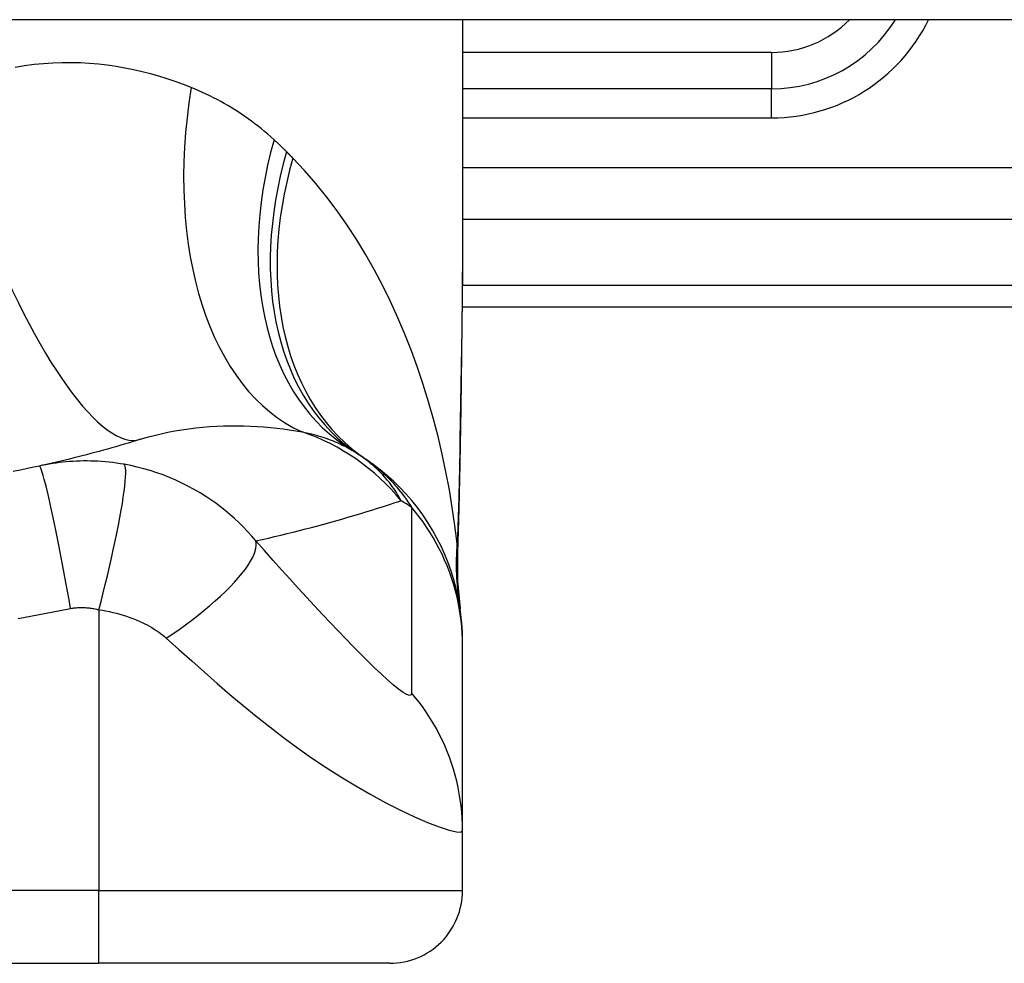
# Model space of a CAD drawing. Header units: inches. Extents: x 15 to 513, y 46 to 241.
# Tile 220 of 256: x 73.828 to 74.361, y 239.471 to 239.982. Entities that reach past the tile are written whole.
import ezdxf

# ---------------------------------------------------------------- set-up
doc = ezdxf.new("R2010")
doc.units = ezdxf.units.IN
doc.header["$MEASUREMENT"] = 0
doc.layers.add('Visible Edges(ANSI)', color=7, linetype='Continuous', lineweight=25)
doc.layers.add('Visible Tangent Edges(ANSI)', color=7, linetype='Continuous', lineweight=25)

msp = doc.modelspace()

# ---------------------------------------------------------------- linework, layer by layer
at = {"layer": 'Visible Edges(ANSI)'}
for p, q in [((123.1381277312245, 239.9819605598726), (69.5331277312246, 239.9819605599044)), ((74.06798599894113, 239.9819605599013), (74.06798599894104, 239.8600120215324)), ((74.23530883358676, 239.9445511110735), (74.06798599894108, 239.9445511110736)), ((74.06779807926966, 239.8264408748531), (74.43215922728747, 239.8264408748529)), ((74.06798600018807, 239.6434114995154), (74.06798600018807, 239.6458329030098)), ((74.06798600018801, 239.5429857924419), (74.06798600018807, 239.6434114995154)), ((74.06798599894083, 239.5104487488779), (74.06798599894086, 239.54298579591)), ((73.4971198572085, 239.4710786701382), (73.87113560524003, 239.4710786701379)), ((74.02861592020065, 239.4710786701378), (73.87113560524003, 239.4710786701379))]:
    msp.add_line(p, q, dxfattribs=at)
at = {"layer": 'Visible Edges(ANSI)', "flags": 128}
for points in [[(74.0679860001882, 239.8600120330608), (74.06784255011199, 239.8309985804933), (74.06748176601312, 239.8014977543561), (74.06700800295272, 239.771610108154), (74.06652562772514, 239.7414361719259)], [(73.8936282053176, 239.7547683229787), (73.891423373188, 239.7540878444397), (73.88921190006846, 239.7534139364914), (73.88699378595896, 239.7527466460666), (73.88476903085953, 239.7520860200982), (73.88253761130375, 239.7514320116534), (73.88029955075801, 239.7507847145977), (73.87805482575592, 239.7501441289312), (73.8758034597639, 239.7495103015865), (73.87354540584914, 239.7488831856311), (73.87128071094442, 239.7482628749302), (73.86900932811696, 239.747649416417), (73.86673125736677, 239.7470427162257), (73.86444649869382, 239.7464429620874), (73.86215502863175, 239.7458500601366), (73.85985687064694, 239.745264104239), (73.85755197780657, 239.7446850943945), (73.85524037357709, 239.7441130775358), (73.85292203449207, 239.743548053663), (73.85059693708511, 239.7429900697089), (73.84826510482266, 239.7424391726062), (73.84592653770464, 239.741895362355), (73.84358118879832, 239.7413586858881), (73.84122905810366, 239.7408291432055), (73.83887016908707, 239.7403068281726)], [(74.06798600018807, 239.6458329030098), (74.06789464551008, 239.6504774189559), (74.0676173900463, 239.6551568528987), (74.0671500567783, 239.6598602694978), (74.06648925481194, 239.6645764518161), (74.06563248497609, 239.6692937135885), (74.06457817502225, 239.6739999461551), (74.0633257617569, 239.6786829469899), (74.06187563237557, 239.6833303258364), (74.06022925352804, 239.6879295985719), (74.05838911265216, 239.6924685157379), (74.05635870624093, 239.696934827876), (74.05414257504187, 239.7013167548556), (74.05174623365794, 239.7056027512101), (74.04917608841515, 239.7097818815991), (74.0464394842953, 239.7138437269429), (74.04354454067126, 239.7177786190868), (74.04050008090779, 239.7215775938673), (74.03731563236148, 239.7252324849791), (74.03400121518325, 239.7287360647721), (74.03056734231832, 239.732081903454), (74.02702485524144, 239.7352646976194), (74.02338486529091, 239.7382798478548), (74.01965861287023, 239.7411239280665), (74.01585743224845, 239.7437943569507)], [(74.06652562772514, 239.7414361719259), (74.06602483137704, 239.7171312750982), (74.06518400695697, 239.6933323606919)], [(73.83887016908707, 239.7403068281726), (73.83414337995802, 239.739286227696), (73.82941227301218, 239.7382993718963), (73.82466565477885, 239.7373437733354)], [(74.06518400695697, 239.6933323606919), (74.06523232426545, 239.6781565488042), (74.0667262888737, 239.6630370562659)]]:
    msp.add_lwpolyline(points, dxfattribs=at)
at = {"layer": 'Visible Edges(ANSI)'}
for centre, radius, start, end in [((74.23530883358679, 240.0232912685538), 0.0787401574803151, 269.9999999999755, 328.3384884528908), ((73.94682894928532, 239.6478680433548), 0.1181102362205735, 56.47918401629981, 58.69993221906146), ((73.68412773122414, 239.2512829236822), 0.59381149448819, 56.03787205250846, 56.47918401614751), ((74.02861592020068, 239.510448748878), 0.0393700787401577, 269.9999999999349, 0)]:
    msp.add_arc(centre, radius, start, end, dxfattribs=at)
at = {"layer": 'Visible Tangent Edges(ANSI)'}
for p, q in [((74.23530883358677, 239.9642361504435), (74.06798599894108, 239.9642361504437)), ((74.23530883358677, 239.9642361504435), (74.23530883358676, 239.9445511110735)), ((74.23530883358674, 239.9288030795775), (74.23530883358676, 239.9445511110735)), ((74.06798599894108, 239.9288030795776), (74.23530883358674, 239.9288030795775)), ((74.65807838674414, 239.9018036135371), (74.06798599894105, 239.9018036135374)), ((74.06798599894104, 239.8739647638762), (74.61204553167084, 239.8739647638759)), ((74.43215922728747, 239.83797210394), (74.06790045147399, 239.8379721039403)), ((73.87113560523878, 239.6625279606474), (73.87113560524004, 239.5104487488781)), ((73.87113560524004, 239.5104487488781), (73.49711985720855, 239.5104487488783)), ((73.87113560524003, 239.4710786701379), (73.87113560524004, 239.5104487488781)), ((73.87113560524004, 239.5104487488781), (74.06798599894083, 239.5104487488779))]:
    msp.add_line(p, q, dxfattribs=at)
at = {"layer": 'Visible Tangent Edges(ANSI)', "flags": 128}
for points in [[(73.92114145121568, 239.9451971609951), (73.91685010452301, 239.9468747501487), (73.91249610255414, 239.9484600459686), (73.90808167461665, 239.9499485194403), (73.90360905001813, 239.9513355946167), (73.89908043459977, 239.9526167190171), (73.8944981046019, 239.9537873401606), (73.88986426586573, 239.9548429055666), (73.88518112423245, 239.9557788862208), (73.88045093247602, 239.9565907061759), (73.87567591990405, 239.9572738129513), (73.87085784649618, 239.9578245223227), (73.8659978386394, 239.9582391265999), (73.8610970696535, 239.9585131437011), (73.85615673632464, 239.9586421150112), (73.85117801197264, 239.9586216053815), (73.84616209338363, 239.9584471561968), (73.8411101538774, 239.9581142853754), (73.83602339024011, 239.9576185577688), (73.83090297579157, 239.9569555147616), (73.82575559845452, 239.9561206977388)], [(73.96593882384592, 239.9169887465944), (73.96426050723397, 239.9185087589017), (73.96256437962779, 239.9199979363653), (73.96085065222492, 239.9214563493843), (73.95911955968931, 239.922884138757), (73.95737126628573, 239.9242813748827), (73.95560603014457, 239.9256481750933), (73.95382399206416, 239.9269846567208), (73.95202543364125, 239.9282909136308), (73.95021054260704, 239.9295670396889), (73.9483797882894, 239.930813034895), (73.94653333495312, 239.9320290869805), (73.944671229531, 239.933215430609), (73.94279356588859, 239.9343722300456), (73.94090041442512, 239.9354996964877), (73.93899186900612, 239.9365980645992), (73.93706802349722, 239.937667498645), (73.93512887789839, 239.9387082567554), (73.93317445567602, 239.9397204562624), (73.93120503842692, 239.9407041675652), (73.92922086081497, 239.9416594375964), (73.92722215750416, 239.9425863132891), (73.92520918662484, 239.9434848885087), (73.92318218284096, 239.9443551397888), (73.92114145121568, 239.9451971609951)], [(73.97275090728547, 239.9104460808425), (73.97247224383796, 239.9107248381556), (73.9721931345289, 239.9110030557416), (73.97191357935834, 239.9112807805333), (73.97163355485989, 239.9115579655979), (73.97135310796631, 239.9118346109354), (73.97107219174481, 239.9121107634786), (73.9707908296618, 239.9123863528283), (73.97050902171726, 239.9126614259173), (73.97022674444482, 239.9129359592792), (73.96994404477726, 239.913209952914), (73.96966087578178, 239.9134834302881), (73.96937726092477, 239.9137563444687), (73.96909317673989, 239.9140287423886), (73.96880867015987, 239.914300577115), (73.96852371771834, 239.9145718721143), (73.9682382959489, 239.9148426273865), (73.96795242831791, 239.9151128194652), (73.96766611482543, 239.9153824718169), (73.96737935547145, 239.9156515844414), (73.96709215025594, 239.9159201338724), (73.9668044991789, 239.91618812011), (73.96651637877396, 239.916455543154), (73.9662278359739, 239.916722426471), (73.96593882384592, 239.9169887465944)], [(73.97609836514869, 239.9070634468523), (73.97595991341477, 239.9072044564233), (73.97582139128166, 239.907345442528), (73.97568277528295, 239.907486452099), (73.97554408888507, 239.9076274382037), (73.9754052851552, 239.9077684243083), (73.97526638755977, 239.9079094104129), (73.97512741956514, 239.9080503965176), (73.97498833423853, 239.9081913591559), (73.97484917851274, 239.9083323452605), (73.97470992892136, 239.9084733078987), (73.97457058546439, 239.9086142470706), (73.97443114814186, 239.9087552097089), (73.97429164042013, 239.9088961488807), (73.97415201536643, 239.9090370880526), (73.97401231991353, 239.9091780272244), (73.97387253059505, 239.9093189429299), (73.97373262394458, 239.9094598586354), (73.97359264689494, 239.9096007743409), (73.97345259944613, 239.9097416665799), (73.97331243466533, 239.909882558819), (73.97317217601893, 239.9100234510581), (73.97303184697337, 239.9101643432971), (73.97289142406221, 239.9103052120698), (73.97275090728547, 239.9104460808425)], [(74.06506618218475, 239.6983966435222), (74.06387377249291, 239.7081220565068), (74.06247340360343, 239.7178283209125), (74.06086382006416, 239.7275059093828), (74.05904373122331, 239.7371454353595), (74.05701186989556, 239.7467374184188), (74.05476698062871, 239.7562724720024), (74.05230776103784, 239.7657411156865), (74.04963296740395, 239.7751339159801), (74.04674154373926, 239.7844412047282), (74.04363352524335, 239.793651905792), (74.04030729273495, 239.8027564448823), (74.0367609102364, 239.8117456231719), (74.03299243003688, 239.8206101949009), (74.02899992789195, 239.8293409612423), (74.02478147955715, 239.8379286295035), (74.02033512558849, 239.8463640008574), (74.01565553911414, 239.8546422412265), (74.01073442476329, 239.8627585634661), (74.00557092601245, 239.8706955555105), (74.00016440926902, 239.8784354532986), (73.99451424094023, 239.8859604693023), (73.98861997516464, 239.8932526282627), (73.98248143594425, 239.9002932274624), (73.97609836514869, 239.9070634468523)], [(74.06798603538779, 239.8600120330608), (74.06798080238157, 239.8552389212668), (74.06796567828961, 239.8504510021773), (74.0679413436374, 239.8456484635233), (74.0679084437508, 239.840831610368), (74.06786762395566, 239.8360006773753), (74.06781950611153, 239.8311559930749), (74.06776473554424, 239.8262977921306), (74.0677039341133, 239.8214263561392), (74.06763775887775, 239.8165420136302), (74.0675668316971, 239.8116453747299), (74.06749168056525, 239.8067370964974), (74.0674128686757, 239.8018176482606), (74.06733088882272, 239.7968873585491), (74.06724629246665, 239.7919466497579), (74.06715960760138, 239.7869959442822), (74.0670713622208, 239.7820356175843), (74.0669820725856, 239.777065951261), (74.06689219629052, 239.7720867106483), (74.06680215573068, 239.7670980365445), (74.06671234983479, 239.7621002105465), (74.06662317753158, 239.7570936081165), (74.06653506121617, 239.7520784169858), (74.06644839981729, 239.7470550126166), (74.06636360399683, 239.7420236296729)], [(73.8936282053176, 239.7547683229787), (73.89731806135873, 239.7558631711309), (73.90103675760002, 239.756865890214), (73.90477934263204, 239.7577769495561), (73.9085407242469, 239.7585967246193), (73.91231534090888, 239.7593262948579), (73.9160976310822, 239.7599671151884), (73.91988200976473, 239.7605206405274), (73.92366277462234, 239.7609882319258), (73.92743070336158, 239.7613718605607), (73.93118183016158, 239.7616741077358), (73.93491493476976, 239.7618976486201), (73.93862879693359, 239.7620450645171), (73.94232214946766, 239.7621190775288), (73.94599374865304, 239.7621223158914), (73.94964239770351, 239.7620574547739), (73.95326687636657, 239.7619270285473), (73.95686577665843, 239.7617331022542), (73.96043668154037, 239.7614782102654), (73.96397719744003, 239.7611649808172), (73.96748478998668, 239.7607959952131), (73.970957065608, 239.7603739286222), (73.97439153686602, 239.759901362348), (73.97778573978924, 239.759380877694), (73.98113725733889, 239.7588151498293)], [(73.98113725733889, 239.7588151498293), (73.98243692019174, 239.7585469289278), (73.98372212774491, 239.7582658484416), (73.98499266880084, 239.7579720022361), (73.98624839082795, 239.7576652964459), (73.98748915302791, 239.7573457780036), (73.9887148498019, 239.757013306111), (73.98992536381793, 239.7566679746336), (73.99112056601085, 239.7563097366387), (73.99230046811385, 239.7559384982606), (73.99346516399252, 239.7555542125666), (73.99461467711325, 239.7551569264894), (73.99574906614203, 239.7547464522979), (73.99686836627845, 239.7543228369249), (73.99797263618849, 239.7538859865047), (73.99906192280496, 239.7534358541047), (74.00013622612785, 239.7529724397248), (74.00119541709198, 239.7524956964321), (74.00223953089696, 239.7520057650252), (74.00326857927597, 239.7515025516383), (74.0042826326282, 239.7509861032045), (74.00528171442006, 239.7504564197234), (74.00626587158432, 239.7499135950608), (74.00723515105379, 239.7493575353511), (74.00818958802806, 239.7487882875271)], [(74.03474854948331, 239.7215391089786), (74.03414190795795, 239.7226431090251), (74.03351142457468, 239.7237434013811), (74.03285637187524, 239.7248396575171), (74.03217605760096, 239.7259315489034), (74.03146977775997, 239.7270187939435), (74.03073679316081, 239.7281011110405), (74.029976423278, 239.7291781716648), (74.02918795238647, 239.7302496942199), (74.02837066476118, 239.731315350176), (74.02752385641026, 239.7323748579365), (74.02664681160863, 239.7334278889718), (74.02573883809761, 239.7344741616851), (74.02479919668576, 239.7355133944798), (74.0238272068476, 239.7365452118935), (74.02282188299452, 239.7375692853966), (74.02178189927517, 239.7385849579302), (74.020705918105, 239.7395916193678), (74.01959261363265, 239.7405886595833), (74.01844064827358, 239.7415754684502), (74.01724868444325, 239.7425514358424), (74.01601538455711, 239.7435159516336), (74.0147394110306, 239.7444684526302), (74.01341943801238, 239.7454082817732), (74.0120541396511, 239.7463347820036)], [(73.8848747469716, 239.7412321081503), (73.8827996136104, 239.7415813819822), (73.88073269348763, 239.7418917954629), (73.87868912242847, 239.7421627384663), (73.87666448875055, 239.7423955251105), (73.87464600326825, 239.7425917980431), (73.87262080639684, 239.7427531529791), (73.87058206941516, 239.7428808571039), (73.86859012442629, 239.7429720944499), (73.8666460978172, 239.7430281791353), (73.86472729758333, 239.743052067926), (73.86282243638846, 239.7430452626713), (73.86093400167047, 239.7430082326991), (73.85906419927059, 239.7429418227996), (73.85720516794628, 239.7428463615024), (73.85534531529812, 239.7427214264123), (73.85348759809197, 239.7425672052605), (73.85163673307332, 239.7423840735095), (73.84979276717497, 239.7421723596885), (73.84795513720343, 239.741932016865), (73.84612405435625, 239.7416632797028), (73.84429972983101, 239.7413662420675), (73.84248246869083, 239.7410410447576), (73.84067274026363, 239.7406879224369), (73.83887016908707, 239.7403068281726)], [(73.8711355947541, 239.6625279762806), (73.87229664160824, 239.6670233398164), (73.87345567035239, 239.6716075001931), (73.87460542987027, 239.6762578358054), (73.87573815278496, 239.6809492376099), (73.87684569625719, 239.6856540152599), (73.87791968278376, 239.6903424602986), (73.8789516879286, 239.6949831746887), (73.87993338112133, 239.6995438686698), (73.88085671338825, 239.7039917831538), (73.88171412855, 239.7082945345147), (73.88249879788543, 239.7124207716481), (73.8832046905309, 239.7163410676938), (73.88382683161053, 239.7200283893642), (73.88436132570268, 239.7234588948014), (73.88480549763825, 239.7266122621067), (73.88515789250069, 239.7294722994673), (73.88541832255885, 239.7320269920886), (73.88558774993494, 239.7342687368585), (73.88566833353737, 239.7361942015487), (73.88566314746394, 239.7378042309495), (73.88557620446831, 239.7391034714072), (73.885412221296, 239.7401000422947), (73.88517647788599, 239.7408050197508), (73.8848747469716, 239.7412321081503)], [(73.95611884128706, 239.699801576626), (73.95389399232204, 239.7024037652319), (73.9516198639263, 239.7049145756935), (73.94929863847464, 239.7073362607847), (73.94693174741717, 239.7096712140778), (73.94451989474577, 239.7119220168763), (73.9420637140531, 239.7140911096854), (73.93956344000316, 239.7161812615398), (73.9370163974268, 239.7181953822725), (73.93441941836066, 239.720136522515), (73.93176933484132, 239.7220077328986), (73.92901156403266, 239.7238450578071), (73.92596778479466, 239.725750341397), (73.9226779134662, 239.7276721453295), (73.91937292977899, 239.7294651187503), (73.9160795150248, 239.7311215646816), (73.91273778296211, 239.7326756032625), (73.90934381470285, 239.7341288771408), (73.90591537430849, 239.7354736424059), (73.90245795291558, 239.7367088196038), (73.89897047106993, 239.7378355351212), (73.89546039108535, 239.738852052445), (73.89193655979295, 239.7397571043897), (73.88840690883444, 239.7405500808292), (73.8848747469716, 239.7412321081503)], [(74.01585743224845, 239.7437943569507), (74.0169149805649, 239.7430684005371), (74.01796892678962, 239.7423172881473), (74.01901930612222, 239.7415405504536), (74.02006617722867, 239.7407377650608), (74.02110956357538, 239.7399083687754), (74.02214952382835, 239.7390519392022), (74.02318609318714, 239.7381679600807), (74.02421976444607, 239.7372557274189), (74.02525133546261, 239.7363139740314), (74.02628073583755, 239.7353417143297), (74.02730790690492, 239.7343379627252), (74.02833277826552, 239.7333018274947), (74.02935526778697, 239.7322323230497), (74.03037530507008, 239.7311284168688), (74.03139283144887, 239.7299892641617), (74.03240775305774, 239.7288137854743), (74.0334200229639, 239.7276010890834), (74.03442953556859, 239.7263501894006), (74.03543622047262, 239.7250599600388), (74.03643980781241, 239.7237287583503), (74.03743998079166, 239.7223551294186), (74.03843642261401, 239.7209375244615), (74.03942883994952, 239.7194744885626), (74.04041689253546, 239.7179646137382)], [(74.06636360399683, 239.7420236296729), (74.0663320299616, 239.7401733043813), (74.06629882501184, 239.7383253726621), (74.06626395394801, 239.7364797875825), (74.0662273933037, 239.734636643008), (74.06618908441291, 239.7327959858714), (74.06614900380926, 239.7309579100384), (74.06610709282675, 239.729122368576), (74.0660633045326, 239.72728945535), (74.06601759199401, 239.7254593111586), (74.06596992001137, 239.723631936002), (74.06592024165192, 239.7218075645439), (74.06586848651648, 239.7199861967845), (74.06581461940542, 239.7181679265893), (74.06575858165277, 239.7163528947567), (74.06570031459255, 239.714541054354), (74.06563977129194, 239.7127326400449), (74.06557688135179, 239.7109276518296), (74.06551160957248, 239.7091261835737), (74.06544387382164, 239.7073283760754), (74.06537361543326, 239.7055342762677), (74.06530078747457, 239.7037439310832), (74.06522531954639, 239.7019575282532), (74.06514714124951, 239.7001750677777), (74.06506618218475, 239.6983966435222)], [(74.06652562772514, 239.7414361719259), (74.06652568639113, 239.7414610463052), (74.06652513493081, 239.7414858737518), (74.06652397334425, 239.7415106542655), (74.06652220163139, 239.7415354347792), (74.06651983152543, 239.7415601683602), (74.06651685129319, 239.7415848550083), (74.06651327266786, 239.7416095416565), (74.06650910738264, 239.7416341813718), (74.06650433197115, 239.7416587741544), (74.06649898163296, 239.741683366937), (74.06649303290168, 239.7417079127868), (74.06648649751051, 239.7417324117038), (74.06647938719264, 239.7417568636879), (74.0664716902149, 239.7417813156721), (74.06646343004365, 239.7418057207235), (74.06645458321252, 239.7418300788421), (74.06644517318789, 239.7418543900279), (74.06643519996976, 239.7418787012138), (74.06642466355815, 239.741902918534), (74.06641356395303, 239.7419271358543), (74.06640190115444, 239.7419513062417), (74.06638968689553, 239.7419754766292), (74.06637692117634, 239.741999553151), (74.06636360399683, 239.7420236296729)], [(73.85580420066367, 239.6631906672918), (73.85498217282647, 239.6678241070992), (73.85413217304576, 239.6725457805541), (73.8532578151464, 239.6773308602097), (73.85236337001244, 239.6821515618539), (73.85145374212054, 239.6869772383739), (73.85053439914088, 239.6917749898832), (73.84961132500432, 239.6965101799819), (73.84869085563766, 239.7011471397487), (73.84777956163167, 239.7056497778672), (73.84688422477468, 239.70998266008), (73.84601150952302, 239.7141117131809), (73.8451679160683, 239.7180052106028), (73.84435959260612, 239.7216344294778), (73.84359217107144, 239.724974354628), (73.84287067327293, 239.728004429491), (73.84219934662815, 239.7307088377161), (73.84158166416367, 239.7330765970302), (73.84102018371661, 239.7351019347), (73.84051664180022, 239.7367838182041), (73.84007185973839, 239.7381259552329), (73.83968588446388, 239.7391362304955), (73.83935796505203, 239.7398262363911), (73.8390867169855, 239.7402106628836), (73.83887016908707, 239.7403068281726)], [(73.95611884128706, 239.699801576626), (73.9595139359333, 239.7005610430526), (73.96289844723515, 239.7013335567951), (73.96627244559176, 239.702119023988), (73.96963593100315, 239.7029173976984), (73.97298892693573, 239.7037287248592), (73.97633150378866, 239.704552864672), (73.97966366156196, 239.7053898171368), (73.98298547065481, 239.7062395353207), (73.9862969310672, 239.7071019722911), (73.98959808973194, 239.7079771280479), (73.99288897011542, 239.7088648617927), (73.9961696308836, 239.7097652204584), (73.99944008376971, 239.7106781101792), (74.00270037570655, 239.7116034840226), (74.00595050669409, 239.7125413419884), (74.00919052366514, 239.7134916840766), (74.01242042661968, 239.7144544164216), (74.01564025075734, 239.7154295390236), (74.01885000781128, 239.7164170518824), (74.02204970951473, 239.7174169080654), (74.02523940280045, 239.7184290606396), (74.02841909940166, 239.7194534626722), (74.03158879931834, 239.7204901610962), (74.03474854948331, 239.7215391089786)], [(74.04041689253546, 239.7179646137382), (74.04041689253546, 239.7137647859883), (74.04041689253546, 239.709565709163), (74.04041689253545, 239.7053836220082), (74.04041689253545, 239.7012021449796), (74.04041689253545, 239.6970164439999), (74.04041689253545, 239.6928297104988), (74.04041689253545, 239.6886439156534), (74.04041689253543, 239.6844586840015), (74.04041689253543, 239.680273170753), (74.04041689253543, 239.676087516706), (74.04041689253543, 239.6719019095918), (74.04041689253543, 239.6677163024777), (74.04041689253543, 239.6635306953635), (74.04041689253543, 239.6593450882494), (74.04041689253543, 239.6551595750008), (74.04041689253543, 239.6509741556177), (74.04041689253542, 239.6467883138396), (74.04041689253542, 239.6426020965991), (74.04041689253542, 239.6384168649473), (74.04041689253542, 239.6342317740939), (74.0404168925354, 239.6300423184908), (74.0404168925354, 239.6258477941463), (74.0404014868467, 239.6216788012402), (74.04044924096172, 239.6174514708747)], [(74.06798600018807, 239.6434114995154), (74.06793790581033, 239.6467243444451), (74.06779276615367, 239.6500498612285), (74.06754949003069, 239.653383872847), (74.06720717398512, 239.6567223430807), (74.06676519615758, 239.6600609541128), (74.06622315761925, 239.6633955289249), (74.0655809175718, 239.6667216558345), (74.0648386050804, 239.6700350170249), (74.06399658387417, 239.6733312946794), (74.06305549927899, 239.6766061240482), (74.0620162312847, 239.6798552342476), (74.06087995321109, 239.6830743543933), (74.05964806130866, 239.6862593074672), (74.05832220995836, 239.6894060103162), (74.05690428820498, 239.6925104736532), (74.05539641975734, 239.6955688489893), (74.053800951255, 239.6985773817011), (74.05212042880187, 239.7015325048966), (74.05035759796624, 239.7044308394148), (74.04851539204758, 239.7072691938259), (74.04659690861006, 239.7100444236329), (74.0446053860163, 239.7127538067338), (74.04254421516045, 239.7153946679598), (74.04041689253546, 239.7179646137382)], [(73.90759871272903, 239.6471194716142), (73.91108065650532, 239.6494746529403), (73.91454896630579, 239.6518949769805), (73.91798672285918, 239.6543723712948), (73.92137627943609, 239.656897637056), (73.92469942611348, 239.6594605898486), (73.92793764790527, 239.6620502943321), (73.93107242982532, 239.6646548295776), (73.9340855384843, 239.6672618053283), (73.93695932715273, 239.6698584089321), (73.93967708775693, 239.6724314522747), (73.94222333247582, 239.6749679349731), (73.94458405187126, 239.677454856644), (73.94674704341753, 239.6798796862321), (73.94870205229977, 239.6822305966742), (73.95044088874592, 239.684496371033), (73.95195770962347, 239.6866670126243), (73.95324887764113, 239.6887335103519), (73.95431303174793, 239.6906881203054), (73.9551511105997, 239.6925244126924), (73.9557660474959, 239.6942373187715), (73.95616284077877, 239.6958231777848), (73.95634815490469, 239.6972796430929), (73.95633029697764, 239.6986057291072), (73.95611884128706, 239.699801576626)], [(74.04044924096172, 239.6174514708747), (74.04019857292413, 239.6164085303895), (74.03932446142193, 239.6161209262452), (74.03785217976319, 239.6165858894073), (74.03583463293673, 239.6177558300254), (74.03335503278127, 239.6195479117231), (74.0305006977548, 239.6218634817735), (74.02734614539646, 239.6246123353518), (74.0239533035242, 239.6277161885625), (74.02037452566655, 239.6311072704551), (74.01664498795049, 239.6347372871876), (74.01279303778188, 239.63856639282), (74.00883711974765, 239.6425674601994), (74.0047925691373, 239.6467179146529), (74.0006692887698, 239.6510027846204), (73.99647524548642, 239.6554098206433), (73.99221514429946, 239.6599316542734), (73.98789156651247, 239.6645642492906), (73.98350872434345, 239.6693019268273), (73.97907460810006, 239.6741358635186), (73.9745963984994, 239.6790581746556), (73.97006663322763, 239.6840781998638), (73.9654688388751, 239.6892169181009), (73.96079459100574, 239.6944865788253), (73.95611884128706, 239.699801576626)], [(74.06516322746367, 239.6954208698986), (74.06515907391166, 239.6954881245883), (74.06515494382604, 239.695560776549), (74.06515083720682, 239.695638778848), (74.06514675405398, 239.6957221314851), (74.06514268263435, 239.695810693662), (74.06513862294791, 239.6959044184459), (74.06513459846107, 239.6960032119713), (74.06513057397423, 239.6961070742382), (74.06512656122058, 239.6962158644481), (74.06512256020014, 239.6963295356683), (74.06511857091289, 239.696448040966), (74.06511458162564, 239.6965713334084), (74.06511059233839, 239.6966992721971), (74.06510661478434, 239.6968319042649), (74.06510262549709, 239.6969690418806), (74.06509862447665, 239.6971106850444), (74.06509462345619, 239.6972567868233), (74.06509061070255, 239.6974072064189), (74.06508658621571, 239.6975618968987), (74.06508253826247, 239.6977207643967), (74.06507847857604, 239.6978837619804), (74.0650744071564, 239.6980507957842), (74.06507030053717, 239.6982217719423), (74.06506618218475, 239.6983966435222)], [(74.06518353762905, 239.6933323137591), (74.06518724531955, 239.6934197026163), (74.06519056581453, 239.6935070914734), (74.06519347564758, 239.6935944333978), (74.0651959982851, 239.6936817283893), (74.0651981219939, 239.6937690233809), (74.06519985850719, 239.6938562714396), (74.06520118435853, 239.6939435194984), (74.06520212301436, 239.6940307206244), (74.06520266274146, 239.6941178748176), (74.06520280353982, 239.6942050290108), (74.06520254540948, 239.6942920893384), (74.0652019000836, 239.694379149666), (74.06520085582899, 239.6944662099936), (74.06519941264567, 239.6945531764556), (74.06519757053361, 239.6946401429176), (74.06519534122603, 239.6947270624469), (74.06519271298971, 239.6948139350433), (74.06518968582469, 239.6949007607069), (74.06518627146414, 239.6949875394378), (74.06518244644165, 239.6950743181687), (74.06517823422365, 239.695161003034), (74.06517363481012, 239.6952476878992), (74.06516862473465, 239.6953343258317), (74.06516322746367, 239.6954208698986)], [(73.8275039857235, 239.6577457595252), (73.84166262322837, 239.660441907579), (73.85580420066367, 239.6631906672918)], [(73.85580420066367, 239.6631906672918), (73.85641650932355, 239.6632928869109), (73.85703078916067, 239.6633841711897), (73.85764706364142, 239.6634646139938), (73.85826512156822, 239.6635341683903), (73.85888479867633, 239.6635927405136), (73.85950590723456, 239.6636403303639), (73.86012832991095, 239.6636768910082), (73.86075216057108, 239.6637024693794), (73.86137730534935, 239.6637170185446), (73.86200214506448, 239.6637204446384), (73.86262560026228, 239.6637126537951), (73.86325147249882, 239.6636938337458), (73.86388224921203, 239.6636639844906), (73.86451713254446, 239.6636228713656), (73.8651552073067, 239.6635703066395), (73.86580013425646, 239.66350591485), (73.86645925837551, 239.6634287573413), (73.86713208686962, 239.6633385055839), (73.86779867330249, 239.6632360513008), (73.86846117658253, 239.6631211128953), (73.86912375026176, 239.6629931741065), (73.8697905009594, 239.6628517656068), (73.87046281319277, 239.6626966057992), (73.8711355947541, 239.6625279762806)], [(73.8711355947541, 239.6625279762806), (73.87305845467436, 239.6622104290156), (73.87497345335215, 239.6618550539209), (73.87687840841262, 239.6614619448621), (73.87876855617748, 239.6610317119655), (73.88063873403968, 239.6605651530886), (73.88248448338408, 239.6600633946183), (73.88430606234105, 239.6595264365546), (73.88610018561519, 239.6589552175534), (73.88785690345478, 239.6583526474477), (73.88957814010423, 239.6577186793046), (73.89129602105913, 239.6570433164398), (73.89299573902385, 239.6563296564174), (73.89455257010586, 239.6556228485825), (73.89594555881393, 239.6549387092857), (73.89727098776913, 239.6542463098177), (73.89855823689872, 239.6535349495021), (73.89980887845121, 239.6528042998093), (73.90102450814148, 239.6520538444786), (73.90220651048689, 239.6512832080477), (73.90335465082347, 239.6504921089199), (73.9044685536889, 239.649680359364), (73.90554779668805, 239.648847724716), (73.9065915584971, 239.6479941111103), (73.90759871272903, 239.6471194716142)], [(73.90759871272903, 239.6471194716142), (73.9144712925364, 239.6409761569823), (73.9213984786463, 239.6348048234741), (73.92828140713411, 239.6286999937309), (73.93516475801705, 239.6226585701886), (73.94210792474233, 239.616668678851), (73.94915166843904, 239.6107300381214), (73.95630894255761, 239.6048594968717), (73.96358896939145, 239.5990751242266), (73.97100294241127, 239.5933915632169), (73.9785642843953, 239.5878219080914), (73.986277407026, 239.5823826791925), (73.99413455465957, 239.5770951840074), (74.00212045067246, 239.5719833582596), (74.0101986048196, 239.5670789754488), (74.01831935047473, 239.5624182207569), (74.02639836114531, 239.5580499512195), (74.03432733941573, 239.554031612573), (74.04194220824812, 239.5504399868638), (74.04904505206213, 239.5473624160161), (74.05539243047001, 239.5448983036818), (74.0607010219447, 239.543155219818), (74.06469063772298, 239.5422251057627), (74.0671592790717, 239.5421647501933), (74.06798600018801, 239.5429857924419)], [(74.06798600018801, 239.5429857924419), (74.06793796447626, 239.5463018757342), (74.06779300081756, 239.5496300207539), (74.06754999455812, 239.552966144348), (74.06720807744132, 239.5563061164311), (74.06676660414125, 239.5596457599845), (74.06622517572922, 239.5629806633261), (74.06558367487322, 239.5663066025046), (74.06484219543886, 239.5696191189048), (74.06400112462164, 239.5729139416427), (74.06306110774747, 239.5761867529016), (74.06202302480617, 239.579433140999), (74.0608880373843, 239.5826489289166), (74.05965754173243, 239.585829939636), (74.05833320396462, 239.5889720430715), (74.05691691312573, 239.5920712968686), (74.05541079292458, 239.5951238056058), (74.05381716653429, 239.5981258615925), (74.05213861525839, 239.6010739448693), (74.05037786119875, 239.6039646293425), (74.04853784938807, 239.6067946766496), (74.04662166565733, 239.6095611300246), (74.04463256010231, 239.6122610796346), (74.0425739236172, 239.6148919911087), (74.04044924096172, 239.6174514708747)]]:
    msp.add_lwpolyline(points, dxfattribs=at)
at = {"layer": 'Visible Tangent Edges(ANSI)'}
for centre, radius, start, end in [((74.23530883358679, 240.0232912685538), 0.0590551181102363, 269.9999999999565, 315.5836923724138), ((74.23530883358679, 240.0232912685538), 0.0944881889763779, 269.9999999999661, 334.0608298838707), ((73.80484924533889, 239.3506870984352), 0.4363311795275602, 57.32434627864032, 58.20431596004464)]:
    msp.add_arc(centre, radius, start, end, dxfattribs=at)
for centre, major_axis, ratio, start_param, end_param in [((74.04268696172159, 239.9451971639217), (-0.0508294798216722, -0.190174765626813), 0.604241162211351, 4.872506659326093, 6.187735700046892), ((74.11045733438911, 239.916988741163), (-0.1022677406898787, -0.1682004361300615), 0.6786015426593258, 5.103707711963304, 6.28318530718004), ((74.12076277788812, 239.9104460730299), (-0.1087086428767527, -0.16411126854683), 0.6890586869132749, 5.140583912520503, 6.283185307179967), ((74.12582687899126, 239.9070634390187), (-0.1099694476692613, -0.1632690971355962), 0.6969087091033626, 5.151259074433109, 6.283185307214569), ((73.83523881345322, 239.9427596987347), (0.0583894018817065, -0.1879913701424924), 0.2492511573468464, 4.997806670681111, 6.283185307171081), ((73.94420741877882, 239.6469859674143), (0.0374595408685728, -0.1120125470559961), 0.9920021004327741, 1.934246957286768, 2.496048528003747), ((74.26041923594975, 239.6983966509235), (-0.1940896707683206, -0.0328523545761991), 0.8025726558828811, 6.075329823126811, 6.283185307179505), ((74.2614771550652, 239.6917106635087), (-0.1947508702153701, -0.0286736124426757), 0.9169404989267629, 6.103459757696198, 6.283185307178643)]:
    msp.add_ellipse(centre, major_axis=major_axis, ratio=ratio, start_param=start_param, end_param=end_param, dxfattribs=at)

doc.saveas('drawing.dxf')
